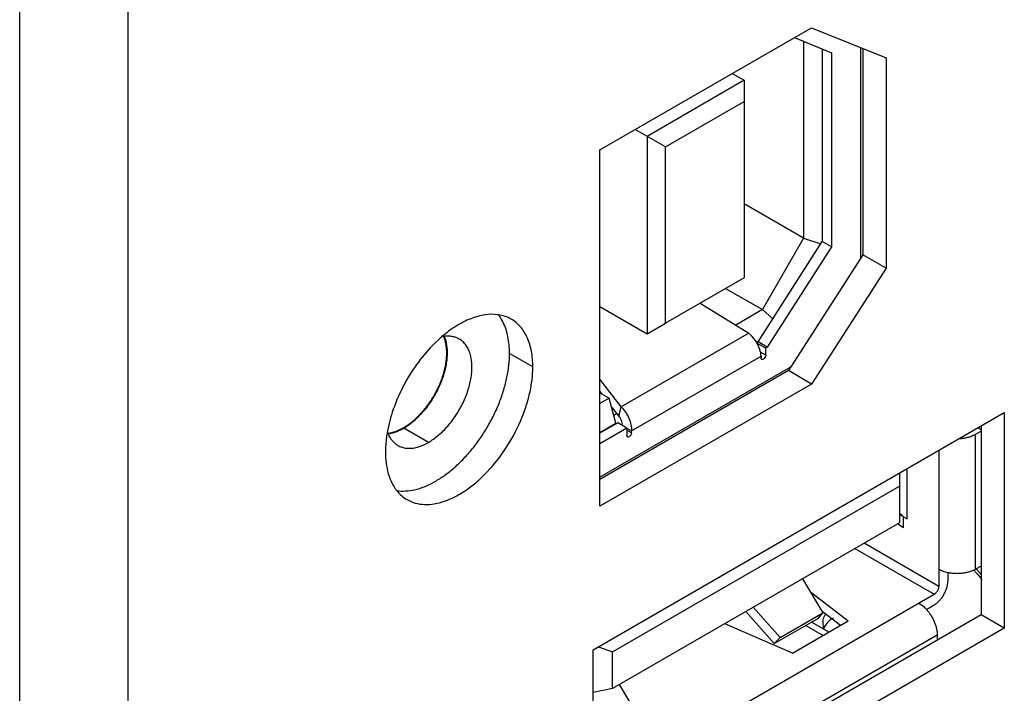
# Model space of a CAD drawing. Header units: inches. Extents: x 0 to 34, y 0 to 22.
# Tile 26 of 168: x 3.359 to 4.032, y 14.357 to 14.818. Entities that reach past the tile are written whole.
import ezdxf

# ---------------------------------------------------------------- set-up
doc = ezdxf.new("R2010")
doc.units = ezdxf.units.IN
doc.header["$LTSCALE"] = 1.87
doc.header["$MEASUREMENT"] = 0
doc.layers.get('0').update_dxf_attribs({"linetype": 'CONTINUOUS'})
doc.layers.add('02___PRT_ALL_AXES', color=7, linetype='CONTINUOUS')
doc.layers.add('5_ALL_CURVES', color=7, linetype='CONTINUOUS')

msp = doc.modelspace()

# ---------------------------------------------------------------- linework, layer by layer
at = {"color": 3, "linetype": 'CONTINUOUS'}
for p, q in [((3.35912, 13.46205), (3.35912, 15.32972)), ((3.43337, 13.46205), (3.43337, 15.32972)), ((3.7559, 14.72846), (3.90068, 14.81205)), ((3.90068, 14.81205), (3.95159, 14.79154)), ((3.95159, 14.79154), (3.95159, 14.64764)), ((3.7559, 14.48474), (3.7559, 14.72846)), ((3.95159, 14.64764), (3.90068, 14.56833)), ((3.6476, 14.60055), (3.6414, 14.59471)), ((3.90068, 14.56833), (3.7559, 14.48474)), ((3.61326, 14.53481), (3.61101, 14.5344))]:
    msp.add_line(p, q, dxfattribs=at)
at = {"color": 7, "linetype": 'CONTINUOUS'}
for p, q in [((3.88901, 14.80531), (3.91425, 14.7949)), ((3.89505, 14.80282), (3.89505, 14.66821)), ((3.90799, 14.79748), (3.90799, 14.66592)), ((3.91425, 14.7949), (3.91425, 14.66231)), ((3.93409, 14.79859), (3.93409, 14.65434)), ((3.93568, 14.79795), (3.93568, 14.65682)), ((3.84647, 14.78075), (3.85454, 14.7761)), ((3.85454, 14.7761), (3.78814, 14.73776)), ((3.85454, 14.7761), (3.85454, 14.64109)), ((3.80067, 14.73053), (3.85454, 14.76163)), ((3.80067, 14.73053), (3.78008, 14.74242)), ((3.78814, 14.73776), (3.78814, 14.60275)), ((3.80067, 14.60999), (3.80067, 14.73053)), ((3.89505, 14.66821), (3.85454, 14.6916)), ((3.86414, 14.59721), (3.90799, 14.66592)), ((3.89505, 14.66821), (3.86707, 14.61927)), ((3.89505, 14.66821), (3.90695, 14.66431)), ((3.91425, 14.66231), (3.90799, 14.66592)), ((3.91425, 14.66231), (3.8704, 14.5936)), ((3.93568, 14.65682), (3.88477, 14.57752)), ((3.95159, 14.64764), (3.93568, 14.65682)), ((3.85454, 14.64109), (3.80067, 14.60999)), ((3.84191, 14.6338), (3.86707, 14.61927)), ((3.7559, 14.62137), (3.78814, 14.60275)), ((3.82457, 14.62379), (3.85772, 14.60315)), ((3.86707, 14.61927), (3.84879, 14.60871)), ((3.86707, 14.61927), (3.87418, 14.61294)), ((3.68975, 14.61047), (3.68737, 14.61449)), ((3.78814, 14.60275), (3.80067, 14.60999)), ((3.85772, 14.60315), (3.77044, 14.55275)), ((3.86288, 14.59709), (3.86475, 14.59817)), ((3.86414, 14.59721), (3.86312, 14.59663)), ((3.86927, 14.59294), (3.86323, 14.59642)), ((3.8704, 14.5936), (3.86414, 14.59721)), ((3.8704, 14.5936), (3.86927, 14.59294)), ((3.86927, 14.58803), (3.86927, 14.59294)), ((3.65126, 14.58962), (3.65116, 14.58956)), ((3.71003, 14.58011), (3.69412, 14.5893)), ((3.77749, 14.53625), (3.86613, 14.58743)), ((3.86927, 14.58803), (3.86573, 14.59007)), ((3.86613, 14.58743), (3.86613, 14.58623)), ((3.88627, 14.57985), (3.7559, 14.50458)), ((3.88477, 14.57752), (3.7559, 14.50311)), ((3.77044, 14.55275), (3.7559, 14.57165)), ((3.90068, 14.56833), (3.88477, 14.57752)), ((3.75738, 14.56157), (3.7559, 14.56349)), ((3.7559, 14.56242), (3.76226, 14.55875)), ((3.76226, 14.55875), (3.7559, 14.55508)), ((3.76684, 14.54164), (3.76226, 14.55875)), ((3.76881, 14.5467), (3.76371, 14.55334)), ((3.76881, 14.5467), (3.77044, 14.55275)), ((3.76764, 14.54823), (3.76542, 14.54695)), ((3.7681, 14.54176), (3.7559, 14.53471)), ((3.7559, 14.53532), (3.76684, 14.54164)), ((3.77436, 14.53814), (3.7559, 14.52748)), ((3.76684, 14.54164), (3.76684, 14.54103)), ((3.77436, 14.53814), (3.7681, 14.54176)), ((3.77432, 14.53808), (3.77749, 14.53625)), ((3.77436, 14.53814), (3.77436, 14.53324)), ((4.01436, 14.53845), (4.01656, 14.53718)), ((3.77749, 14.53504), (3.77436, 14.53685)), ((3.77749, 14.53504), (3.77749, 14.53625)), ((4.01268, 14.534), (4.01656, 14.53623)), ((4.01268, 14.44166), (4.01268, 14.534)), ((3.98762, 14.52301), (3.98762, 14.42997)), ((3.9609, 14.50758), (3.9609, 14.47348)), ((3.96593, 14.47624), (3.96593, 14.51048)), ((3.76463, 14.38523), (3.9609, 14.49855)), ((3.9609, 14.47915), (3.96346, 14.47767)), ((3.96361, 14.47035), (3.96361, 14.47758)), ((3.96361, 14.47758), (3.96593, 14.47624)), ((3.9609, 14.47348), (3.76463, 14.36016)), ((3.95954, 14.4727), (3.96361, 14.47035)), ((3.98762, 14.42997), (3.93658, 14.45944)), ((3.93031, 14.45582), (3.98449, 14.42454)), ((4.01656, 14.4439), (4.01268, 14.44166)), ((3.99388, 14.43935), (3.99388, 14.43358)), ((3.89453, 14.43516), (3.9084, 14.41194)), ((3.75139, 14.28996), (3.98449, 14.42454)), ((3.89991, 14.42614), (3.92576, 14.40631)), ((3.97918, 14.41425), (3.98449, 14.41731)), ((3.87518, 14.39081), (3.8556, 14.41268)), ((3.87918, 14.39507), (3.86075, 14.41566)), ((3.87918, 14.39507), (3.9084, 14.41194)), ((3.90539, 14.40825), (3.9084, 14.41194)), ((3.92038, 14.4032), (3.90789, 14.41279)), ((3.88767, 14.38431), (3.84133, 14.40444)), ((3.87518, 14.39081), (3.90539, 14.40825)), ((3.88767, 14.38431), (3.92576, 14.40631)), ((3.89679, 14.40329), (3.90866, 14.39643)), ((3.91256, 14.39868), (3.90069, 14.40554)), ((3.75377, 14.2624), (3.98658, 14.39682)), ((3.98658, 14.39682), (3.98658, 14.3932)), ((3.87918, 14.39507), (3.87518, 14.39081)), ((3.75502, 14.3887), (3.76463, 14.38523)), ((3.76463, 14.36016), (3.76463, 14.38523)), ((3.78312, 14.33961), (3.76925, 14.36283)), ((3.76463, 14.36016), (3.75139, 14.35729))]:
    msp.add_line(p, q, dxfattribs=at)
for centre, radius, start, end in [((3.66442, 14.59836), 0.02804, 35.10926, 38.26864), ((3.60222, 14.57236), 0.03901, 299.80365, 300.00169), ((4.26532, 14.42031), 0.35725, 182.16248, 183.10337)]:
    msp.add_arc(centre, radius, start, end, dxfattribs=at)
at = {"color": 3, "linetype": 'CONTINUOUS'}
msp.add_arc((3.60724, 14.56041), 0.0263, 283.23643, 287.91181, dxfattribs=at)
at = {"color": 7, "linetype": 'CONTINUOUS'}
msp.add_ellipse((3.84066, 14.40329), major_axis=(0.17436, -0.0457), ratio=0.687234, start_param=7.265331, end_param=7.28589, dxfattribs=at)
at = {"color": 3, "linetype": 'CONTINUOUS'}
for points, knots in [([(3.68638, 14.61576), (3.6834, 14.6162), (3.67693, 14.61606), (3.66711, 14.61325), (3.65707, 14.60802), (3.65073, 14.60325), (3.6476, 14.60055)], [0, 0, 0, 0, 0.210879, 0.446496, 0.710034, 1, 1, 1, 1]), ([(3.69527, 14.61272), (3.69392, 14.6135), (3.69104, 14.61481), (3.68795, 14.61553), (3.68638, 14.61576)], [0, 0, 0, 0, 0.493881, 1, 1, 1, 1]), ([(3.71003, 14.58011), (3.71003, 14.58196), (3.70987, 14.58558), (3.70895, 14.59237), (3.7071, 14.59866), (3.7042, 14.6041), (3.70165, 14.60756), (3.69868, 14.61048), (3.69644, 14.61205), (3.69527, 14.61272)], [0, 0, 0, 0, 0.148469, 0.28953, 0.548476, 0.667864, 0.78183, 0.891931, 1, 1, 1, 1]), ([(3.64943, 14.60092), (3.65024, 14.59896), (3.65106, 14.59572), (3.65145, 14.59121), (3.65142, 14.5875), (3.65104, 14.58362), (3.65033, 14.57962), (3.64929, 14.57554), (3.64793, 14.57142), (3.64627, 14.56732), (3.64433, 14.56327), (3.64213, 14.55934), (3.63969, 14.55555), (3.63705, 14.55197), (3.63424, 14.54861), (3.63127, 14.54554), (3.62919, 14.54366), (3.62813, 14.54277)], [0, 0, 0, 0, 0.097702, 0.151304, 0.208, 0.267621, 0.329894, 0.394466, 0.460916, 0.528779, 0.59755, 0.666707, 0.735717, 0.804051, 0.871187, 0.936641, 1, 1, 1, 1]), ([(3.6414, 14.59471), (3.63746, 14.59067), (3.63012, 14.58182), (3.62111, 14.56712), (3.61431, 14.5515), (3.6114, 14.54065), (3.61047, 14.53529)], [0, 0, 0, 0, 0.249535, 0.506093, 0.759481, 1, 1, 1, 1]), ([(3.62402, 14.48932), (3.62577, 14.4883), (3.62965, 14.4867), (3.63604, 14.48576), (3.6429, 14.48626), (3.65008, 14.48817), (3.65745, 14.49142), (3.66484, 14.49595), (3.67212, 14.50164), (3.68161, 14.51079), (3.69216, 14.5243), (3.70039, 14.53951), (3.7053, 14.55229), (3.70798, 14.56179), (3.70962, 14.57105), (3.71003, 14.57716), (3.71003, 14.58011)], [0, 0, 0, 0, 0.042826, 0.087417, 0.135215, 0.187137, 0.243599, 0.304575, 0.36969, 0.43832, 0.582553, 0.729596, 0.801592, 0.871216, 0.937632, 1, 1, 1, 1]), ([(3.62173, 14.53827), (3.62068, 14.53767), (3.6186, 14.53659), (3.61641, 14.53573), (3.61533, 14.53538)], [0, 0, 0, 0, 0.514459, 1, 1, 1, 1]), ([(3.62813, 14.54277), (3.6271, 14.54192), (3.62503, 14.54032), (3.62283, 14.53891), (3.62173, 14.53827)], [0, 0, 0, 0, 0.512263, 1, 1, 1, 1]), ([(3.61047, 14.53529), (3.61027, 14.53415), (3.60959, 14.52972), (3.60926, 14.52524), (3.60926, 14.52193)], [0, 0, 0, 0, 0.25927, 1, 1, 1, 1]), ([(3.60926, 14.52193), (3.60926, 14.51932), (3.60956, 14.51428), (3.61098, 14.50714), (3.61337, 14.50082), (3.61565, 14.49713), (3.61694, 14.4955)], [0, 0, 0, 0, 0.279703, 0.53898, 0.778034, 1, 1, 1, 1]), ([(3.61694, 14.4955), (3.61792, 14.49425), (3.6201, 14.49195), (3.62267, 14.4901), (3.62402, 14.48932)], [0, 0, 0, 0, 0.506109, 1, 1, 1, 1])]:
    msp.add_open_spline(points, degree=3, knots=knots, dxfattribs=at)
at = {"color": 7, "linetype": 'CONTINUOUS'}
for points, knots in [([(3.69412, 14.5893), (3.69412, 14.59127), (3.69394, 14.59512), (3.6929, 14.60231), (3.69127, 14.60741), (3.68975, 14.61047)], [0, 0, 0, 0, 0.272262, 0.529945, 1, 1, 1, 1]), ([(3.65116, 14.58956), (3.65116, 14.59059), (3.65108, 14.5926), (3.65059, 14.59639), (3.64984, 14.59911), (3.64914, 14.60077)], [0, 0, 0, 0, 0.269788, 0.526596, 1, 1, 1, 1]), ([(3.86318, 14.59665), (3.86281, 14.59728), (3.86128, 14.59967), (3.85935, 14.60181), (3.85772, 14.60315)], [0, 0, 0, 0, 0.255702, 1, 1, 1, 1]), ([(3.86613, 14.58743), (3.86607, 14.58896), (3.8654, 14.59219), (3.86404, 14.59516), (3.86318, 14.59665)], [0, 0, 0, 0, 0.471885, 1, 1, 1, 1]), ([(3.617, 14.49546), (3.61895, 14.49518), (3.62306, 14.49503), (3.62938, 14.49598), (3.63594, 14.49806), (3.64261, 14.50123), (3.64929, 14.50543), (3.65587, 14.51058), (3.66224, 14.5166), (3.66829, 14.52339), (3.6739, 14.53082), (3.67898, 14.53876), (3.68345, 14.54708), (3.68723, 14.55562), (3.69024, 14.56425), (3.69244, 14.57281), (3.69379, 14.58115), (3.69412, 14.58663), (3.69412, 14.5893)], [0, 0, 0, 0, 0.044537, 0.092291, 0.143836, 0.19938, 0.258847, 0.321913, 0.388081, 0.456708, 0.52706, 0.598333, 0.669693, 0.740294, 0.809315, 0.876044, 0.939828, 1, 1, 1, 1]), ([(3.62173, 14.53858), (3.62271, 14.53915), (3.62468, 14.5404), (3.62753, 14.54254), (3.63033, 14.54497), (3.63304, 14.54767), (3.63565, 14.5506), (3.63896, 14.55481), (3.64267, 14.56047), (3.64572, 14.56652), (3.64771, 14.57149), (3.64895, 14.57522), (3.64992, 14.57891), (3.65063, 14.58255), (3.65106, 14.58609), (3.65116, 14.58842), (3.65116, 14.58956)], [0, 0, 0, 0, 0.055846, 0.114194, 0.174806, 0.237383, 0.301587, 0.367038, 0.500007, 0.632975, 0.698427, 0.762627, 0.825195, 0.885812, 0.944184, 1, 1, 1, 1]), ([(3.86659, 14.58521), (3.86644, 14.5853), (3.86619, 14.58562), (3.86613, 14.58601), (3.86613, 14.58623)], [0, 0, 0, 0, 0.449209, 1, 1, 1, 1]), ([(3.8677, 14.58532), (3.86752, 14.58522), (3.86715, 14.58506), (3.86674, 14.58513), (3.86659, 14.58521)], [0, 0, 0, 0, 0.550801, 1, 1, 1, 1]), ([(3.86927, 14.58803), (3.86927, 14.5875), (3.8689, 14.58644), (3.86817, 14.58559), (3.8677, 14.58532)], [0, 0, 0, 0, 0.499993, 1, 1, 1, 1]), ([(3.77044, 14.55275), (3.77267, 14.55059), (3.77533, 14.54654), (3.77724, 14.54071), (3.77755, 14.53768), (3.77749, 14.53625)], [0, 0, 0, 0, 0.508522, 0.765158, 1, 1, 1, 1]), ([(3.77124, 14.53994), (3.77134, 14.54115), (3.77088, 14.54363), (3.76964, 14.54579), (3.76881, 14.5467)], [0, 0, 0, 0, 0.497038, 1, 1, 1, 1]), ([(3.61097, 14.53472), (3.61275, 14.53494), (3.61545, 14.53563), (3.61895, 14.53708), (3.62072, 14.538), (3.62161, 14.53851)], [0, 0, 0, 0, 0.473565, 0.730186, 1, 1, 1, 1]), ([(3.77482, 14.53222), (3.77467, 14.53231), (3.77441, 14.53263), (3.77436, 14.53302), (3.77436, 14.53324)], [0, 0, 0, 0, 0.449209, 1, 1, 1, 1]), ([(3.77593, 14.53233), (3.77574, 14.53223), (3.77538, 14.53207), (3.77497, 14.53214), (3.77482, 14.53222)], [0, 0, 0, 0, 0.550801, 1, 1, 1, 1]), ([(3.77749, 14.53504), (3.77749, 14.53451), (3.77712, 14.53345), (3.77639, 14.5326), (3.77593, 14.53233)], [0, 0, 0, 0, 0.499993, 1, 1, 1, 1]), ([(4.00162, 14.53103), (4.00264, 14.53108), (4.00466, 14.53128), (4.00757, 14.53188), (4.01026, 14.53276), (4.01191, 14.53355), (4.01268, 14.534)], [0, 0, 0, 0, 0.26651, 0.525065, 0.770887, 1, 1, 1, 1]), ([(3.99387, 14.43933), (3.99274, 14.43958), (3.99109, 14.44005), (3.98903, 14.44091), (3.98807, 14.4414), (3.98762, 14.44166)], [0, 0, 0, 0, 0.519731, 0.765583, 1, 1, 1, 1]), ([(4.01268, 14.44166), (4.01206, 14.4413), (4.01073, 14.44065), (4.00859, 14.43986), (4.00629, 14.43926), (4.00386, 14.43886), (4.00135, 14.43865), (3.99882, 14.43866), (3.99632, 14.43887), (3.99467, 14.43915), (3.99387, 14.43933)], [0, 0, 0, 0, 0.110952, 0.228843, 0.352404, 0.480241, 0.610689, 0.741985, 0.872342, 1, 1, 1, 1]), ([(4.01149, 14.44112), (4.01198, 14.44061), (4.01396, 14.4385), (4.0158, 14.43626), (4.01711, 14.43452)], [0, 0, 0, 0, 0.246023, 1, 1, 1, 1]), ([(3.98449, 14.41731), (3.98513, 14.41768), (3.9864, 14.41857), (3.98815, 14.42021), (3.98976, 14.42214), (3.99117, 14.4243), (3.99234, 14.4266), (3.99321, 14.42897), (3.99375, 14.4313), (3.99388, 14.43284), (3.99388, 14.43358)], [0, 0, 0, 0, 0.114157, 0.23733, 0.366981, 0.500007, 0.633031, 0.76268, 0.885849, 1, 1, 1, 1]), ([(3.98762, 14.42997), (3.98762, 14.42972), (3.98758, 14.42921), (3.9874, 14.42843), (3.98711, 14.42764), (3.98672, 14.42687), (3.98625, 14.42615), (3.98571, 14.42551), (3.98513, 14.42496), (3.9847, 14.42467), (3.98449, 14.42454)], [0, 0, 0, 0, 0.114119, 0.237339, 0.366963, 0.499993, 0.633024, 0.762651, 0.885875, 1, 1, 1, 1]), ([(3.97405, 14.41852), (3.9745, 14.41825), (3.97541, 14.41768), (3.97718, 14.41632), (3.97841, 14.41513), (3.97919, 14.41427)], [0, 0, 0, 0, 0.234417, 0.480269, 1, 1, 1, 1]), ([(3.91026, 14.41125), (3.91006, 14.41092), (3.90928, 14.4095), (3.90868, 14.408), (3.90832, 14.40683)], [0, 0, 0, 0, 0.243141, 1, 1, 1, 1]), ([(3.97919, 14.41427), (3.97975, 14.41366), (3.98081, 14.41238), (3.98225, 14.41032), (3.98352, 14.40813), (3.9846, 14.40586), (3.98546, 14.40355), (3.98609, 14.40125), (3.98648, 14.39901), (3.98658, 14.39753), (3.98658, 14.39682)], [0, 0, 0, 0, 0.127659, 0.258018, 0.389317, 0.519766, 0.647603, 0.771163, 0.889051, 1, 1, 1, 1]), ([(3.9156, 14.40832), (3.91411, 14.4076), (3.91131, 14.40551), (3.90947, 14.40255), (3.90878, 14.40094)], [0, 0, 0, 0, 0.486425, 1, 1, 1, 1])]:
    msp.add_open_spline(points, degree=3, knots=knots, dxfattribs=at)
at = {"layer": '02___PRT_ALL_AXES', "color": 3, "linetype": 'CONTINUOUS'}
for p, q in [((3.75139, 14.38661), (4.03247, 14.5489)), ((4.03247, 14.5489), (4.03247, 14.40132)), ((4.03247, 14.40132), (3.76101, 14.24458)), ((3.75139, 14.25007), (3.75139, 14.38661))]:
    msp.add_line(p, q, dxfattribs=at)
at = {"layer": '02___PRT_ALL_AXES', "color": 7, "linetype": 'CONTINUOUS'}
for p, q in [((3.6387, 14.52847), (3.62173, 14.53827)), ((4.01656, 14.53971), (4.01656, 14.41051)), ((4.01656, 14.41051), (3.75139, 14.2574)), ((4.03247, 14.40132), (4.01656, 14.41051))]:
    msp.add_line(p, q, dxfattribs=at)
at = {"layer": '02___PRT_ALL_AXES', "color": 3, "linetype": 'CONTINUOUS'}
for centre, radius, start, end in [((3.65233, 14.57872), 0.0224, 97.58675, 101.97283), ((3.63145, 14.54289), 0.02214, 200.02332, 202.43707), ((3.62434, 14.55009), 0.02577, 284.59475, 285.81295)]:
    msp.add_arc(centre, radius, start, end, dxfattribs=at)
for points, knots in [([(3.6597, 14.59914), (3.65896, 14.59956), (3.6574, 14.60028), (3.65486, 14.60094), (3.65215, 14.60117), (3.65031, 14.60105), (3.64937, 14.60093)], [0, 0, 0, 0, 0.238068, 0.481211, 0.73398, 1, 1, 1, 1]), ([(3.66734, 14.58837), (3.66701, 14.58955), (3.66622, 14.5918), (3.66477, 14.59437), (3.66339, 14.59612), (3.66226, 14.59728), (3.66103, 14.5983), (3.66015, 14.59888), (3.6597, 14.59914)], [0, 0, 0, 0, 0.272487, 0.526527, 0.64813, 0.767, 0.883983, 1, 1, 1, 1]), ([(3.6387, 14.52847), (3.63986, 14.52915), (3.64219, 14.53066), (3.64555, 14.53328), (3.64881, 14.53628), (3.65194, 14.53963), (3.65489, 14.54328), (3.65856, 14.5485), (3.66247, 14.55545), (3.6654, 14.56278), (3.66705, 14.56868), (3.6679, 14.57298), (3.66836, 14.57714), (3.66844, 14.58112), (3.66813, 14.58486), (3.66765, 14.58724), (3.66734, 14.58837)], [0, 0, 0, 0, 0.05761, 0.118243, 0.181455, 0.246818, 0.31384, 0.381953, 0.519007, 0.653281, 0.717996, 0.780393, 0.840056, 0.896656, 0.94999, 1, 1, 1, 1]), ([(3.61098, 14.53444), (3.61134, 14.53356), (3.61216, 14.5319), (3.61372, 14.52968), (3.61556, 14.52781), (3.61696, 14.52682), (3.6177, 14.52639)], [0, 0, 0, 0, 0.266037, 0.518788, 0.761928, 1, 1, 1, 1]), ([(3.6177, 14.52639), (3.61815, 14.52613), (3.61909, 14.52566), (3.62058, 14.5251), (3.62215, 14.52471), (3.62436, 14.52439), (3.6273, 14.52441), (3.62964, 14.52485), (3.63083, 14.52516)], [0, 0, 0, 0, 0.116034, 0.233029, 0.351913, 0.473535, 0.727552, 1, 1, 1, 1]), ([(3.63136, 14.5253), (3.6326, 14.52565), (3.63512, 14.52657), (3.6375, 14.52778), (3.6387, 14.52847)], [0, 0, 0, 0, 0.483058, 1, 1, 1, 1])]:
    msp.add_open_spline(points, degree=3, knots=knots, dxfattribs=at)
at = {"layer": '02___PRT_ALL_AXES', "color": 7, "linetype": 'CONTINUOUS'}
for points, knots in [([(3.65142, 14.58965), (3.65143, 14.59166), (3.65115, 14.5955), (3.65013, 14.59922), (3.64944, 14.60089)], [0, 0, 0, 0, 0.526083, 1, 1, 1, 1]), ([(3.639, 14.55464), (3.63996, 14.55599), (3.64179, 14.55875), (3.64424, 14.56307), (3.64637, 14.56752), (3.64817, 14.57204), (3.64959, 14.57657), (3.65063, 14.58104), (3.65127, 14.58539), (3.65142, 14.58826), (3.65142, 14.58965)], [0, 0, 0, 0, 0.131514, 0.263505, 0.394743, 0.524016, 0.650168, 0.772135, 0.888998, 1, 1, 1, 1]), ([(3.62173, 14.53827), (3.62332, 14.53919), (3.62648, 14.54132), (3.63094, 14.54514), (3.63518, 14.54961), (3.63776, 14.55291), (3.639, 14.55464)], [0, 0, 0, 0, 0.230223, 0.475787, 0.733545, 1, 1, 1, 1]), ([(3.61106, 14.5344), (3.61284, 14.53464), (3.61556, 14.53535), (3.61906, 14.53683), (3.62084, 14.53776), (3.62173, 14.53827)], [0, 0, 0, 0, 0.473858, 0.730574, 1, 1, 1, 1])]:
    msp.add_open_spline(points, degree=3, knots=knots, dxfattribs=at)
at = {"layer": '5_ALL_CURVES', "color": 4, "linetype": 'CONTINUOUS'}
msp.add_line((4.01656, 14.43809), (4.01311, 14.44206), dxfattribs=at)

doc.saveas('drawing.dxf')
